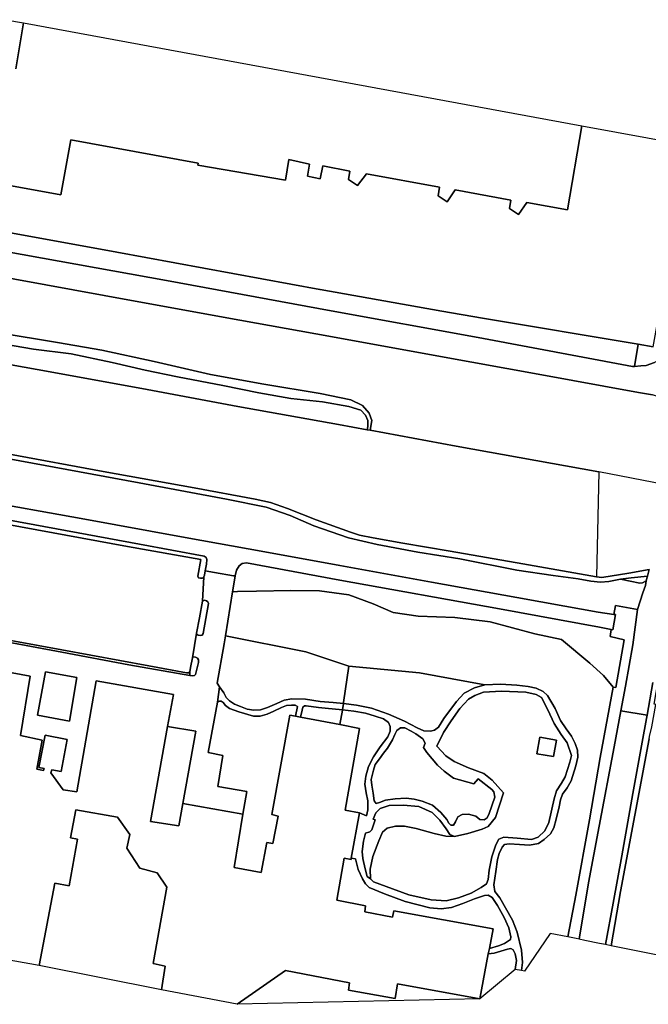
# Model space of a CAD drawing. Extents: x -26035517 to 31750492, y -9237385 to 8160032.
# Tile 137 of 256: x -8674945 to -8500573, y -3565282 to -3292151. Entities that reach past the tile are written whole.
import ezdxf

# ---------------------------------------------------------------- set-up
doc = ezdxf.new("R2010")
doc.units = 0
doc.layers.add('T-25', color=7, linetype='CONTINUOUS')

msp = doc.modelspace()

# ---------------------------------------------------------------- linework, layer by layer
at = {"layer": 'T-25', "color": 9}
for points in [[(-8676005, -3305781, 18320), (-8673850, -3293066, 18043), (-8518973, -3321587, 17890), (-8518973, -3321587, 17890), (-8523010, -3344904, 13870), (-8534290, -3342874, 18090), (-8536539, -3346166, 18613), (-8539106, -3344570, 18620), (-8538682, -3342173, 18027), (-8554115, -3339316, 17993), (-8556345, -3342660, 18630), (-8558874, -3341047, 18727), (-8558522, -3338600, 18037), (-8578757, -3334897, 18020), (-8581250, -3338182, 18613), (-8583731, -3336463, 18570), (-8583337, -3334201, 18033), (-8590885, -3332736, 17970), (-8591624, -3336266, 18760), (-8595145, -3335602, 18760), (-8594543, -3332199, 17920), (-8600256, -3330937, 20957), (-8601212, -3336644, 20933), (-8625495, -3332475, 21130), (-8625471, -3331905, 18313), (-8660804, -3325519, 19140), (-8663533, -3340770, 19313), (-8714409, -3331529, 20693)], [(-8678819, -3292151, 13667), (-8673850, -3293066, 18043), (-8676005, -3305781, 18320)], [(-8714409, -3331529, 20693), (-8663533, -3340770, 19313), (-8660804, -3325519, 19140), (-8625471, -3331905, 18313), (-8625495, -3332475, 21130), (-8601212, -3336644, 20933), (-8600256, -3330937, 20957), (-8594543, -3332199, 17920), (-8595145, -3335602, 18760), (-8591624, -3336266, 18760), (-8590885, -3332736, 17970), (-8583337, -3334201, 18033), (-8583731, -3336463, 18570), (-8581250, -3338182, 18613), (-8578757, -3334897, 18020), (-8558522, -3338600, 18037), (-8558874, -3341047, 18727), (-8556345, -3342660, 18630), (-8554115, -3339316, 17993), (-8538682, -3342173, 18027), (-8539106, -3344570, 18620), (-8536539, -3346166, 18613), (-8534290, -3342874, 18090), (-8523010, -3344904, 13870), (-8518973, -3321587, 17890), (-8491216, -3326699, 13847)], [(-8502689, -3388208, 13803), (-8504362, -3388325, 13803), (-8504957, -3388367, 13803), (-8547741, -3380314, 13890), (-8588501, -3372886, 13887), (-8634213, -3364533, 13833), (-8693817, -3353793, 13843), (-8717871, -3349222, 13620), (-8718881, -3349052, 13618), (-8727567, -3347592, 13600), (-8752212, -3343169, 13657), (-8781676, -3337850, 13737), (-8781794, -3337826, 13737), (-8789601, -3336273, 13707), (-8790986, -3336014, 13707), (-8802811, -3333835, 13650), (-8820178, -3330620, 13683), (-8824147, -3329882, 13680), (-8822963, -3324644, 13920)], [(-8785338, -3357308, 13450), (-8783189, -3344770, 13537), (-8761181, -3348664, 13590), (-8731438, -3354069, 13613), (-8692580, -3361159, 13667), (-8651539, -3368615, 13740), (-8617503, -3374878, 13743), (-8589201, -3379921, 13800), (-8558213, -3385598, 13820), (-8531144, -3390510, 13820), (-8503337, -3395584, 13807)], [(-8499181, -3382871, 14373), (-8503364, -3382171, 14346), (-8546539, -3374942, 14072), (-8557891, -3373041, 14000), (-8591574, -3366974, 13883), (-8591711, -3366949, 13883), (-8648002, -3356631, 13853), (-8707017, -3345869, 13847)], [(-8693817, -3353793, 13843), (-8634213, -3364533, 13833), (-8588501, -3372886, 13887), (-8547741, -3380314, 13890), (-8504957, -3388367, 13803), (-8504362, -3388325, 13803), (-8502689, -3388208, 13803), (-8501178, -3388084, 13843), (-8498855, -3387269, 13830)], [(-8641074, -3394499, 13093), (-8670143, -3389226, 13057), (-8705253, -3382889, 12973), (-8720568, -3380143, 12580), (-8722519, -3379793, 12932), (-8723396, -3379636, 12930), (-8749111, -3374949, 12883), (-8773256, -3370577, 12853), (-8785338, -3357308, 13450)], [(-8499438, -3396210, 13883), (-8503337, -3395584, 13807), (-8531144, -3390510, 13820), (-8558213, -3385598, 13820), (-8589201, -3379921, 13800), (-8617503, -3374878, 13743), (-8651539, -3368615, 13740), (-8692580, -3361159, 13667)], [(-8692580, -3361159, 13667), (-8651539, -3368615, 13740), (-8617503, -3374878, 13743), (-8589201, -3379921, 13800), (-8558213, -3385598, 13820), (-8531144, -3390510, 13820), (-8503337, -3395584, 13807), (-8499438, -3396210, 13883)], [(-8495822, -3361215, 13853), (-8492773, -3361754, 13693), (-8489512, -3362950, 13597), (-8488148, -3363916, 13653), (-8489133, -3369109, 13607), (-8490192, -3375343, 13707), (-8490995, -3379113, 13663), (-8493131, -3383134, 13780), (-8495640, -3385417, 13803), (-8498855, -3387269, 13830), (-8501178, -3388084, 13843), (-8502689, -3388208, 13803)], [(-8514977, -3446659, 13007), (-8535392, -3443049, 13070), (-8555507, -3439549, 13070), (-8568678, -3437393, 13070), (-8576895, -3435884, 13070), (-8580714, -3435144, 13070), (-8583173, -3434281, 13070), (-8592689, -3430850, 13070), (-8600660, -3427714, 13070), (-8605405, -3426127, 13070), (-8609623, -3425126, 13040), (-8626587, -3422008, 13000), (-8651803, -3417455, 13027), (-8677794, -3412687, 13073), (-8696978, -3409096, 12983), (-8706750, -3407257, 12957), (-8721993, -3404613, 12957), (-8750303, -3399519, 12957), (-8771794, -3395346, 12960), (-8803403, -3389667, 12960), (-8842635, -3382573, 12960), (-8872530, -3377123, 12970)], [(-8687830, -3380706, 12583), (-8671086, -3383547, 12603), (-8660702, -3384861, 12603), (-8649264, -3387291, 12603), (-8640135, -3389337, 12603), (-8631135, -3391192, 12603), (-8618567, -3393615, 12603), (-8608578, -3395623, 12603), (-8599723, -3397253, 12597), (-8590938, -3398145, 12597), (-8583652, -3399424, 12597), (-8580330, -3400436, 12597), (-8578979, -3401865, 12597), (-8578377, -3403349, 12597), (-8578354, -3404992, 12597), (-8578598, -3405892, 12573), (-8586519, -3404440, 12923), (-8614395, -3399430, 12880), (-8641074, -3394499, 13093), (-8670143, -3389226, 13057), (-8705253, -3382889, 12973)], [(-8680709, -3379043, 13070), (-8664494, -3381684, 12980), (-8652126, -3383859, 13017), (-8637656, -3386922, 13037), (-8622050, -3390587, 12973), (-8607253, -3393233, 13037), (-8591581, -3395840, 12950), (-8583074, -3397632, 12960), (-8579851, -3399198, 12957), (-8578045, -3401271, 12853), (-8577241, -3403315, 12767), (-8577716, -3406054, 12901), (-8578598, -3405892, 12573), (-8578354, -3404992, 12597), (-8578377, -3403349, 12597), (-8578979, -3401865, 12597), (-8580330, -3400436, 12597), (-8583652, -3399424, 12597), (-8590938, -3398145, 12597), (-8599723, -3397253, 12597), (-8608578, -3395623, 12603), (-8618567, -3393615, 12603), (-8631135, -3391192, 12603), (-8640135, -3389337, 12603), (-8649264, -3387291, 12603), (-8660702, -3384861, 12603), (-8671086, -3383547, 12603), (-8687830, -3380706, 12583)], [(-8680709, -3379043, 13070), (-8664494, -3381684, 12980), (-8652126, -3383859, 13017), (-8637656, -3386922, 13037), (-8622050, -3390587, 12973), (-8607253, -3393233, 13037), (-8591581, -3395840, 12950), (-8583074, -3397632, 12960), (-8579851, -3399198, 12957), (-8578045, -3401271, 12853), (-8577241, -3403315, 12767), (-8577716, -3406054, 12901), (-8578598, -3405892, 12573), (-8578354, -3404992, 12597), (-8578377, -3403349, 12597), (-8578979, -3401865, 12597), (-8580330, -3400436, 12597), (-8583652, -3399424, 12597), (-8590938, -3398145, 12597), (-8599723, -3397253, 12597), (-8608578, -3395623, 12603), (-8618567, -3393615, 12603), (-8631135, -3391192, 12603), (-8640135, -3389337, 12603), (-8649264, -3387291, 12603), (-8660702, -3384861, 12603), (-8671086, -3383547, 12603), (-8687830, -3380706, 12583)], [(-8496153, -3421046, 13323), (-8514339, -3417543, 13213), (-8514339, -3417543, 13213), (-8553879, -3410423, 12843), (-8577716, -3406054, 12901), (-8577241, -3403315, 12767), (-8578045, -3401271, 12853), (-8579851, -3399198, 12957), (-8583074, -3397632, 12960), (-8591581, -3395840, 12950), (-8607253, -3393233, 13037), (-8622050, -3390587, 12973), (-8637656, -3386922, 13037), (-8652126, -3383859, 13017), (-8664494, -3381684, 12980), (-8680709, -3379043, 13070)], [(-8705253, -3382889, 12973), (-8670143, -3389226, 13057), (-8641074, -3394499, 13093), (-8614395, -3399430, 12880), (-8586519, -3404440, 12923), (-8578598, -3405892, 12573), (-8577716, -3406054, 12901), (-8553879, -3410423, 12843), (-8514339, -3417543, 13213), (-8514977, -3446659, 13007), (-8535392, -3443049, 13070), (-8555507, -3439549, 13070), (-8568678, -3437393, 13070), (-8576895, -3435884, 13070), (-8580714, -3435144, 13070), (-8583173, -3434281, 13070), (-8592689, -3430850, 13070), (-8600660, -3427714, 13070), (-8605405, -3426127, 13070), (-8609623, -3425126, 13040), (-8626587, -3422008, 13000), (-8651803, -3417455, 13027), (-8677794, -3412687, 13073)], [(-8504362, -3388325, 13803), (-8503364, -3382171, 14346)], [(-8875157, -3390685, 13797), (-8850237, -3395239, 13850), (-8816115, -3401477, 13910), (-8785350, -3407145, 13807), (-8755063, -3412771, 13840), (-8724578, -3418528, 13857), (-8709685, -3421084, 13843), (-8708180, -3421348, 13877), (-8686948, -3425329, 13873), (-8657895, -3430564, 13920), (-8629088, -3435814, 13930), (-8606935, -3439776, 13843), (-8586110, -3443578, 13870), (-8560684, -3448196, 13917), (-8537031, -3452398, 13880), (-8523757, -3454792, 13947), (-8514515, -3456516, 13923)], [(-8514339, -3417543, 13213), (-8553879, -3410423, 12843), (-8577716, -3406054, 12901), (-8578598, -3405892, 12573), (-8586519, -3404440, 12923), (-8614395, -3399430, 12880), (-8641074, -3394499, 13093)], [(-8495086, -3414761, 13983), (-8494323, -3410735, 13983), (-8493570, -3406195, 13980), (-8493309, -3404359, 13977), (-8493489, -3402283, 13970), (-8494241, -3400094, 13933), (-8495670, -3398105, 13943), (-8497301, -3396964, 13940), (-8499438, -3396210, 13883), (-8503337, -3395584, 13807)], [(-8701467, -3409635, 14207), (-8674905, -3414551, 13520), (-8641798, -3420590, 13520), (-8617580, -3425197, 13667), (-8606595, -3427368, 13583), (-8599928, -3429710, 13587), (-8593310, -3432540, 13620), (-8583711, -3435866, 13617), (-8575760, -3437733, 13700), (-8564458, -3439886, 13700), (-8552834, -3441689, 13630), (-8537026, -3444808, 13590), (-8526921, -3446335, 13583), (-8520042, -3447228, 13780), (-8516492, -3447862, 13773), (-8516492, -3447862, 13773), (-8513818, -3448183, 13797), (-8511551, -3448037, 13817), (-8508310, -3447394, 13817), (-8502938, -3448491, 14100), (-8502220, -3448385, 14110), (-8501178, -3447833, 14110), (-8501370, -3449103, 14040), (-8502059, -3451163, 14080), (-8503547, -3455717, 14080), (-8509661, -3454690, 14080), (-8510167, -3457118, 14077), (-8514515, -3456516, 13923), (-8523757, -3454792, 13947), (-8537031, -3452398, 13880), (-8560684, -3448196, 13917), (-8586110, -3443578, 13870), (-8606935, -3439776, 13843), (-8629088, -3435814, 13930), (-8657895, -3430564, 13920), (-8686948, -3425329, 13873)], [(-8500363, -3444676, 13957), (-8500783, -3446519, 13981), (-8505352, -3446947, 13887), (-8508310, -3447394, 13817), (-8511551, -3448037, 13817), (-8513818, -3448183, 13797), (-8516492, -3447862, 13773), (-8516492, -3447862, 13773), (-8520042, -3447228, 13780), (-8526921, -3446335, 13583), (-8537026, -3444808, 13590), (-8552834, -3441689, 13630), (-8564458, -3439886, 13700), (-8575760, -3437733, 13700), (-8583711, -3435866, 13617), (-8593310, -3432540, 13620), (-8599928, -3429710, 13587), (-8606595, -3427368, 13583), (-8617580, -3425197, 13667), (-8641798, -3420590, 13520), (-8674905, -3414551, 13520), (-8701467, -3409635, 14207)], [(-8500363, -3444676, 13957), (-8500783, -3446519, 13981), (-8505352, -3446947, 13887), (-8508310, -3447394, 13817), (-8511551, -3448037, 13817), (-8513818, -3448183, 13797), (-8516492, -3447862, 13773), (-8516492, -3447862, 13773), (-8520042, -3447228, 13780), (-8526921, -3446335, 13583), (-8537026, -3444808, 13590), (-8552834, -3441689, 13630), (-8564458, -3439886, 13700), (-8575760, -3437733, 13700), (-8583711, -3435866, 13617), (-8593310, -3432540, 13620), (-8599928, -3429710, 13587), (-8606595, -3427368, 13583), (-8617580, -3425197, 13667), (-8641798, -3420590, 13520), (-8674905, -3414551, 13520), (-8701467, -3409635, 14207)], [(-8677794, -3412687, 13073), (-8651803, -3417455, 13027), (-8626587, -3422008, 13000), (-8609623, -3425126, 13040), (-8605405, -3426127, 13070), (-8600660, -3427714, 13070), (-8592689, -3430850, 13070), (-8583173, -3434281, 13070), (-8580714, -3435144, 13070), (-8576895, -3435884, 13070), (-8568678, -3437393, 13070), (-8555507, -3439549, 13070), (-8535392, -3443049, 13070), (-8514977, -3446659, 13007), (-8513444, -3446868, 13033), (-8505976, -3445663, 13167), (-8500351, -3444648, 13310)], [(-8677794, -3412687, 13073), (-8651803, -3417455, 13027), (-8626587, -3422008, 13000), (-8609623, -3425126, 13040), (-8605405, -3426127, 13070), (-8600660, -3427714, 13070), (-8592689, -3430850, 13070), (-8583173, -3434281, 13070), (-8580714, -3435144, 13070), (-8576895, -3435884, 13070), (-8568678, -3437393, 13070), (-8555507, -3439549, 13070), (-8535392, -3443049, 13070), (-8514977, -3446659, 13007), (-8513444, -3446868, 13033), (-8505976, -3445663, 13167), (-8500351, -3444648, 13310)], [(-8496153, -3421046, 13323), (-8514339, -3417543, 13213)], [(-8717351, -3423714, 13813), (-8717890, -3426929, 13785), (-8718317, -3429479, 13763), (-8718220, -3429921, 13763), (-8717745, -3430126, 13763), (-8717130, -3430004, 13763), (-8716821, -3429391, 13763), (-8716023, -3425099, 13870), (-8709672, -3426351, 13983), (-8682822, -3431306, 13943), (-8645019, -3438284, 14000), (-8624669, -3441938, 14000), (-8625541, -3446501, 13983), (-8625349, -3446935, 13957), (-8624794, -3447108, 13947), (-8624238, -3447077, 13947), (-8623838, -3446694, 13947), (-8623708, -3446269, 13947), (-8623483, -3445033, 13970), (-8623144, -3443173, 14000), (-8622998, -3441914, 13997), (-8623200, -3441351, 13997), (-8623783, -3440992, 14000)], [(-8686948, -3425329, 13873), (-8657895, -3430564, 13920), (-8629088, -3435814, 13930), (-8606935, -3439776, 13843), (-8586110, -3443578, 13870), (-8560684, -3448196, 13917), (-8537031, -3452398, 13880), (-8523757, -3454792, 13947), (-8514515, -3456516, 13923), (-8510167, -3457118, 14077), (-8509680, -3457173, 14093), (-8510416, -3461440, 14093), (-8510868, -3461351, 14087), (-8514115, -3460643, 13917), (-8541879, -3455545, 13780), (-8586108, -3447639, 13860), (-8612071, -3442857, 13847), (-8613272, -3443042, 13820), (-8614027, -3443663, 13820), (-8614819, -3444873, 13820), (-8615122, -3446032, 13820), (-8615187, -3446460, 13820), (-8615676, -3446409, 13837), (-8620908, -3445467, 13910), (-8623483, -3445033, 13970), (-8623144, -3443173, 14000), (-8622998, -3441914, 13997), (-8623200, -3441351, 13997), (-8623783, -3440992, 14000), (-8641740, -3437684, 14053), (-8670754, -3432262, 13947), (-8698049, -3427303, 13930)], [(-8698049, -3427303, 13930), (-8670754, -3432262, 13947), (-8641740, -3437684, 14053), (-8623783, -3440992, 14000), (-8623200, -3441351, 13997), (-8622998, -3441914, 13997), (-8623144, -3443173, 14000), (-8623483, -3445033, 13970), (-8623483, -3445033, 13970), (-8623708, -3446269, 13947), (-8623838, -3446694, 13947), (-8624238, -3447077, 13947), (-8624794, -3447108, 13947), (-8625349, -3446935, 13957), (-8625541, -3446501, 13983), (-8624669, -3441938, 14000), (-8645019, -3438284, 14000), (-8682822, -3431306, 13943)], [(-8682822, -3431306, 13943), (-8645019, -3438284, 14000), (-8624669, -3441938, 14000), (-8625541, -3446501, 13983), (-8625349, -3446935, 13957), (-8624794, -3447108, 13947), (-8624238, -3447077, 13947), (-8623838, -3446694, 13947), (-8624198, -3453439, 13993), (-8625038, -3458115, 13977), (-8625876, -3462346, 13970), (-8627033, -3469148, 13980), (-8627524, -3471846, 13977), (-8627752, -3473056, 13990), (-8628087, -3473354, 13990), (-8628691, -3473337, 13990), (-8639143, -3471427, 14020), (-8663259, -3466934, 14000), (-8690642, -3461913, 14010)], [(-8514115, -3460643, 13917), (-8541879, -3455545, 13780), (-8586108, -3447639, 13860), (-8612071, -3442857, 13847), (-8613272, -3443042, 13820), (-8614027, -3443663, 13820), (-8614819, -3444873, 13820), (-8615122, -3446032, 13820), (-8615187, -3446460, 13820), (-8615449, -3448197, 13820), (-8615878, -3450843, 13820), (-8617866, -3463091, 13820), (-8618229, -3465329, 13820), (-8620143, -3476162, 13860), (-8619536, -3477194, 13860), (-8620118, -3481464, 13880), (-8622634, -3495467, 13927), (-8618562, -3496219, 13930), (-8620009, -3504821, 13920), (-8611915, -3506221, 13930), (-8613010, -3512576, 13890)], [(-8692547, -3462177, 14030), (-8663281, -3467628, 14023), (-8644631, -3471096, 14003), (-8627734, -3474113, 13977), (-8627734, -3474113, 13977), (-8627002, -3474136, 13977), (-8626431, -3474046, 13977), (-8626147, -3473819, 13977), (-8625391, -3470481, 13977), (-8625336, -3469770, 13980), (-8625596, -3469258, 13980), (-8626173, -3468993, 13980), (-8626730, -3468907, 13977), (-8627033, -3469148, 13980), (-8625876, -3462346, 13970), (-8625759, -3462679, 13970), (-8625414, -3462911, 13970), (-8624832, -3462990, 13970), (-8624346, -3462857, 13970), (-8624039, -3462433, 13970), (-8622559, -3454139, 13993), (-8622719, -3453627, 13993), (-8623110, -3453316, 13993), (-8623727, -3453181, 13993), (-8624198, -3453439, 13993), (-8623838, -3446694, 13947), (-8623708, -3446269, 13947), (-8623483, -3445033, 13970), (-8620908, -3445467, 13910), (-8615676, -3446409, 13837), (-8615187, -3446460, 13820), (-8615449, -3448197, 13820), (-8615878, -3450843, 13820), (-8617866, -3463091, 13820), (-8618229, -3465329, 13820), (-8620143, -3476162, 13860), (-8619536, -3477194, 13860), (-8620118, -3481464, 13880), (-8622634, -3495467, 13927), (-8618562, -3496219, 13930), (-8620009, -3504821, 13920), (-8611915, -3506221, 13930), (-8613010, -3512576, 13890), (-8629658, -3509554, 13977), (-8626078, -3489534, 13860), (-8633908, -3488235, 13800), (-8632312, -3479360, 21333), (-8653771, -3475568, 20933), (-8659093, -3506358, 20820), (-8662844, -3505748, 20773), (-8666284, -3501089, 16017), (-8666016, -3500215, 15800), (-8663430, -3500721, 16700), (-8661734, -3491869, 16827), (-8667849, -3490648, 16843), (-8669647, -3499546, 16433), (-8668199, -3499869, 16433), (-8668341, -3500421, 15823), (-8670219, -3500072, 20760), (-8668695, -3492007, 21220), (-8674767, -3490716, 20863), (-8672006, -3474269, 20933), (-8689115, -3471100, 20833)], [(-8624198, -3453439, 13993), (-8623838, -3446694, 13947)], [(-8620908, -3445467, 13910), (-8615676, -3446409, 13837)], [(-8500351, -3444648, 13310), (-8505976, -3445663, 13167), (-8513444, -3446868, 13033), (-8514977, -3446659, 13007)], [(-8499286, -3476045, 13970), (-8500904, -3485110, 13921), (-8508160, -3483862, 13910), (-8508160, -3483862, 13910), (-8506884, -3477030, 13980), (-8504883, -3465552, 14057), (-8503547, -3455717, 14080), (-8502059, -3451163, 14080), (-8501370, -3449103, 14040), (-8501178, -3447833, 14110), (-8500851, -3446814, 14087), (-8500783, -3446519, 13981), (-8500363, -3444676, 13957)], [(-8501178, -3447833, 14110), (-8501370, -3449103, 14040), (-8502059, -3451163, 14080), (-8503547, -3455717, 14080), (-8509661, -3454690, 14080), (-8510167, -3457118, 14077), (-8514515, -3456516, 13923)], [(-8615878, -3450843, 13820), (-8614550, -3450804, 13833), (-8609219, -3450650, 13887), (-8599728, -3450514, 13950), (-8591769, -3450617, 13927), (-8583609, -3451728, 13927), (-8576879, -3454170, 13927), (-8571343, -3456563, 13927), (-8564440, -3457646, 13927), (-8554217, -3457992, 13927), (-8544467, -3459179, 13927), (-8532011, -3462519, 14010), (-8524618, -3464069, 14010), (-8516836, -3470652, 14140)], [(-8624198, -3453439, 13993), (-8623727, -3453181, 13993), (-8623110, -3453316, 13993), (-8622719, -3453627, 13993), (-8622559, -3454139, 13993), (-8624039, -3462433, 13970), (-8624346, -3462857, 13970), (-8624832, -3462990, 13970), (-8625414, -3462911, 13970), (-8625759, -3462679, 13970), (-8625876, -3462346, 13970), (-8625038, -3458115, 13977), (-8624198, -3453439, 13993)], [(-8519758, -3547233, 13783), (-8517125, -3531608, 13793), (-8514206, -3515908, 13843), (-8510029, -3493872, 13830), (-8508160, -3483862, 13910), (-8506884, -3477030, 13980), (-8504883, -3465552, 14057), (-8503547, -3455717, 14080)], [(-8510167, -3457118, 14077), (-8509680, -3457173, 14093), (-8510416, -3461440, 14093), (-8510868, -3461351, 14087), (-8514115, -3460643, 13917)], [(-8627752, -3473056, 13990), (-8627524, -3471846, 13977), (-8627033, -3469148, 13980), (-8626730, -3468907, 13977), (-8626173, -3468993, 13980), (-8625596, -3469258, 13980), (-8625336, -3469770, 13980), (-8625391, -3470481, 13977), (-8626147, -3473819, 13977), (-8626431, -3474046, 13977), (-8627002, -3474136, 13977), (-8627734, -3474113, 13977), (-8644631, -3471096, 14003), (-8663281, -3467628, 14023), (-8692547, -3462177, 14030)], [(-8690642, -3461913, 14010), (-8663259, -3466934, 14000), (-8639143, -3471427, 14020), (-8628691, -3473337, 13990), (-8628087, -3473354, 13990), (-8627752, -3473056, 13990)], [(-8627033, -3469148, 13980), (-8625876, -3462346, 13970)], [(-8617866, -3463091, 13820), (-8595545, -3467525, 13820), (-8583599, -3471480, 13820), (-8564077, -3473303, 13590), (-8545900, -3476619, 13730)], [(-8510868, -3461351, 14087), (-8511135, -3463247, 14147), (-8507236, -3464208, 14147), (-8509563, -3477362, 14113), (-8510280, -3477264, 14110), (-8513972, -3496861, 13970), (-8516897, -3514071, 13903), (-8520719, -3535048, 13880), (-8522893, -3546596, 13880)], [(-8510831, -3549045, 13840), (-8508278, -3534007, 13840), (-8500341, -3491643, 13910), (-8500197, -3490970, 13983), (-8499628, -3488298, 13953), (-8498511, -3482084, 13997), (-8498953, -3482048, 13997), (-8496621, -3468513, 14100), (-8495553, -3462518, 14020), (-8494843, -3462686, 13973)], [(-8689115, -3471100, 20833), (-8672006, -3474269, 20933), (-8674767, -3490716, 20863), (-8668695, -3492007, 21220), (-8670219, -3500072, 20760), (-8668341, -3500421, 15823), (-8668199, -3499869, 16433), (-8669647, -3499546, 16433), (-8667849, -3490648, 16843), (-8661734, -3491869, 16827), (-8663430, -3500721, 16700), (-8666016, -3500215, 15800), (-8666284, -3501089, 16017), (-8662844, -3505748, 20773), (-8659093, -3506358, 20820), (-8653771, -3475568, 20933), (-8632312, -3479360, 21333), (-8633908, -3488235, 13800), (-8638636, -3514535, 20923), (-8630779, -3515730, 17417), (-8629658, -3509554, 13977), (-8613010, -3512576, 13890), (-8615408, -3527334, 20757), (-8607929, -3528686, 20853), (-8606363, -3520437, 20910), (-8604689, -3520645, 20897), (-8603249, -3513091, 20830), (-8605010, -3512640, 21020), (-8600047, -3485037, 20980), (-8598415, -3485349, 13733), (-8597020, -3485616, 13733), (-8586149, -3487693, 13993), (-8580729, -3488729, 21170), (-8584687, -3511444, 21167), (-8580715, -3512196, 13893), (-8582971, -3524768, 13417), (-8583026, -3525077, 21043), (-8584964, -3524766, 20953), (-8587004, -3536414, 21213), (-8578996, -3537969, 21093), (-8579209, -3539599, 21027), (-8571523, -3541098, 20910), (-8571170, -3539378, 20903), (-8543616, -3544356, 21003), (-8544668, -3549839, 13577), (-8544951, -3551314, 13577), (-8547333, -3563733, 21080), (-8570153, -3559640, 20883), (-8570825, -3563647, 20853), (-8583741, -3561326, 20857), (-8583413, -3559352, 20883), (-8601204, -3555864, 17610), (-8614615, -3565282, 17433), (-8635627, -3561307, 17510), (-8634587, -3554661, 17607), (-8637952, -3553972, 17607), (-8634134, -3532790, 17947), (-8636855, -3528810, 17983), (-8641600, -3527521, 20907), (-8645263, -3521949, 20907), (-8644392, -3518193, 20937), (-8647860, -3513347, 20913), (-8659372, -3511318, 20810), (-8660822, -3519085, 20840), (-8658895, -3519513, 20803), (-8661238, -3532383, 20803), (-8665181, -3531714, 20753), (-8669504, -3554530, 21047), (-8688880, -3551074, 20887)], [(-8510280, -3477264, 14110), (-8512997, -3474056, 14020), (-8516836, -3470652, 14140)], [(-8627752, -3473056, 13990), (-8627734, -3474113, 13977)], [(-8619536, -3477194, 13860), (-8618315, -3478914, 13690), (-8617647, -3480211, 13767), (-8616712, -3481075, 13783), (-8615378, -3482039, 13710), (-8613677, -3482678, 13707), (-8611883, -3483367, 13703), (-8609963, -3483727, 13703), (-8608109, -3483584, 13703), (-8606197, -3482951, 13720), (-8603610, -3481803, 13743), (-8601618, -3480913, 13743), (-8599486, -3480567, 13743), (-8595654, -3480642, 13743), (-8591555, -3481290, 13743), (-8587987, -3481517, 13743), (-8585143, -3481821, 13743), (-8581501, -3482290, 13743), (-8577362, -3483136, 13743), (-8572608, -3484838, 13793), (-8568192, -3486710, 13760), (-8564697, -3488611, 13790), (-8562857, -3489435, 13790), (-8560997, -3489497, 13733), (-8559878, -3489227, 13703), (-8558802, -3488413, 13700), (-8557273, -3485953, 13700), (-8553743, -3481241, 13737), (-8551634, -3479017, 13730), (-8548814, -3477520, 13710), (-8545900, -3476619, 13730), (-8541543, -3476432, 13700), (-8537078, -3476775, 13680), (-8533902, -3477103, 13583), (-8531683, -3477596, 13587), (-8529727, -3478539, 13587), (-8528495, -3479583, 13650), (-8526449, -3483202, 13687), (-8524948, -3486581, 13667), (-8523392, -3488908, 13647), (-8521850, -3490908, 13670), (-8520860, -3492967, 13670), (-8520201, -3494785, 13670), (-8520081, -3496696, 13663), (-8520653, -3499104, 13663), (-8521948, -3503310, 13660), (-8523071, -3505224, 13617), (-8524329, -3506944, 13617), (-8524896, -3508526, 13617), (-8525267, -3510529, 13617), (-8526102, -3513949, 13737), (-8526802, -3516365, 13750), (-8527685, -3517985, 13717), (-8529444, -3519568, 13717), (-8531074, -3520694, 13717), (-8533539, -3521148, 13703), (-8536274, -3520995, 13693), (-8539140, -3520751, 13637), (-8540428, -3520931, 13617), (-8541132, -3521678, 13617), (-8541965, -3523407, 13670), (-8542420, -3525103, 13670), (-8542913, -3528397, 13707), (-8543466, -3532181, 13710), (-8543145, -3534025, 13710), (-8541763, -3535782, 13710), (-8538230, -3541921, 13697), (-8536923, -3545294, 13697), (-8535769, -3550240, 13623), (-8535496, -3553664, 13623), (-8535709, -3555930, 13623)], [(-8499286, -3476045, 13970), (-8500904, -3485110, 13921), (-8501060, -3485982, 13870), (-8502309, -3492561, 13880), (-8504847, -3506809, 13873), (-8507947, -3524061, 13830), (-8510349, -3537207, 13770), (-8512429, -3548721, 13687)], [(-8500341, -3491643, 13910), (-8508278, -3534007, 13840), (-8510831, -3549045, 13840), (-8512429, -3548721, 13687), (-8510349, -3537207, 13770), (-8507947, -3524061, 13830), (-8504847, -3506809, 13873), (-8502309, -3492561, 13880), (-8501060, -3485982, 13870), (-8500904, -3485110, 13921), (-8499286, -3476045, 13970)], [(-8620118, -3481464, 13880), (-8619563, -3481208, 13863), (-8619019, -3481162, 13863), (-8618468, -3481586, 13863), (-8617863, -3482400, 13863), (-8616776, -3483182, 13857), (-8614123, -3484188, 13797), (-8610070, -3485337, 13830), (-8608202, -3485316, 13800), (-8606314, -3484755, 13750), (-8604428, -3483952, 13737), (-8602331, -3482916, 13733), (-8600965, -3482429, 13700), (-8599583, -3482336, 13700), (-8598516, -3482326, 13700), (-8597867, -3482702, 13700), (-8598415, -3485349, 13733)], [(-8585391, -3483666, 13760), (-8585395, -3483549, 13743), (-8585143, -3481821, 13743), (-8585114, -3481566, 13670)], [(-8597020, -3485616, 13733), (-8596605, -3483683, 13733), (-8596390, -3482900, 13733), (-8595936, -3482524, 13733), (-8595453, -3482441, 13733), (-8592068, -3482931, 13700), (-8590187, -3483146, 13700), (-8585395, -3483549, 13743), (-8582226, -3483972, 13743), (-8579005, -3484556, 13793), (-8576342, -3485328, 13780), (-8574017, -3486134, 13780), (-8572629, -3487124, 13780), (-8572137, -3488231, 13777), (-8572181, -3489480, 13717), (-8572867, -3491046, 13700), (-8574922, -3493842, 13683), (-8576775, -3496591, 13720), (-8578176, -3499345, 13720), (-8578947, -3501958, 13733), (-8579207, -3504220, 13743), (-8578840, -3506646, 13810), (-8578406, -3508809, 13797), (-8578400, -3511323, 13797), (-8578705, -3513001, 13797), (-8580715, -3512196, 13893)], [(-8508160, -3483862, 13910), (-8500904, -3485110, 13921)], [(-8629658, -3509554, 13977), (-8626078, -3489534, 13860), (-8633908, -3488235, 13800)], [(-8562516, -3492856, 13700), (-8563150, -3491623, 13757), (-8565084, -3490267, 13830), (-8566382, -3489477, 13730), (-8568145, -3488547, 13710), (-8569316, -3488601, 13713), (-8570338, -3489343, 13710), (-8570849, -3490434, 13710), (-8571566, -3491937, 13710), (-8572957, -3494226, 13710), (-8574008, -3495652, 13710), (-8575118, -3497203, 13703), (-8576298, -3498786, 13697), (-8576790, -3500291, 13680), (-8577433, -3502900, 13793), (-8577251, -3504456, 13740), (-8576898, -3506689, 13843), (-8576575, -3508792, 13843), (-8576027, -3509537, 13837), (-8575098, -3509288, 13833), (-8573447, -3508663, 13833), (-8570784, -3508329, 13787), (-8567767, -3508142, 13743), (-8565487, -3508387, 13723), (-8563341, -3508903, 13660)], [(-8490495, -3553173, 17240), (-8510831, -3549045, 13840), (-8508278, -3534007, 13840), (-8500341, -3491643, 13910)], [(-8563341, -3508903, 13660), (-8560454, -3510080, 13710), (-8558095, -3512115, 13683), (-8556465, -3514047, 13683), (-8555898, -3515075, 13683), (-8555330, -3515624, 13633), (-8554574, -3515562, 13620), (-8554087, -3514687, 13620), (-8553371, -3513284, 13620), (-8552236, -3512621, 13620), (-8550433, -3512580, 13620), (-8548417, -3513123, 13620), (-8547311, -3513991, 13620), (-8546108, -3514091, 13620), (-8545252, -3513597, 13620), (-8544698, -3512387, 13620), (-8543138, -3507809, 13620), (-8543455, -3506317, 13620), (-8543943, -3505712, 13620), (-8547761, -3502747, 13630)], [(-8554297, -3518759, 13710), (-8555584, -3518158, 13640), (-8556687, -3516631, 13780), (-8558386, -3514156, 13703), (-8560522, -3512073, 13683), (-8564193, -3510456, 13673), (-8568567, -3510008, 13700), (-8572440, -3510147, 13743), (-8574921, -3510934, 13790), (-8576161, -3512153, 13790), (-8576861, -3513959, 13790), (-8576381, -3514151, 13790), (-8577251, -3516844, 13790), (-8577783, -3517408, 13790), (-8579040, -3517821, 13790), (-8579541, -3519985, 13790), (-8579917, -3522866, 13790), (-8579791, -3524855, 13790), (-8579148, -3527710, 13777), (-8578544, -3529800, 13777), (-8577633, -3530481, 13623)], [(-8544668, -3549839, 13577), (-8542121, -3549072, 13577), (-8540468, -3548457, 13823), (-8538845, -3547303, 13883), (-8538747, -3546586, 13753), (-8539271, -3544058, 13753), (-8540553, -3541202, 13753), (-8542443, -3537827, 13647), (-8543860, -3535682, 13613), (-8544981, -3534997, 13617), (-8546026, -3535064, 13617), (-8548746, -3536068, 13617), (-8552055, -3537295, 13617), (-8555149, -3538389, 13637), (-8558006, -3538823, 13637), (-8561173, -3538493, 13637), (-8567975, -3536737, 13653), (-8573737, -3534633, 13797), (-8577958, -3532917, 13763), (-8579029, -3531872, 13720), (-8579853, -3530500, 13697), (-8581024, -3527870, 13760), (-8581832, -3524902, 13760), (-8582971, -3524768, 13417)], [(-8537511, -3555596, 13623), (-8537100, -3553156, 13613), (-8537531, -3551310, 13613), (-8538054, -3550203, 13613), (-8538698, -3549776, 13617), (-8539621, -3549969, 13647), (-8543312, -3551130, 13660), (-8544951, -3551314, 13577)]]:
    msp.add_polyline3d(points, dxfattribs=at)
for points in [[(-8504362, -3388325, 13803), (-8504957, -3388367, 13803), (-8547741, -3380314, 13890), (-8588501, -3372886, 13887), (-8634213, -3364533, 13833), (-8693817, -3353793, 13843), (-8717871, -3349222, 13620), (-8718881, -3349052, 13618), (-8717859, -3344057, 13718), (-8707017, -3345869, 13847), (-8648002, -3356631, 13853), (-8591711, -3366949, 13883), (-8591574, -3366974, 13883), (-8557891, -3373041, 14000), (-8546539, -3374942, 14072), (-8503364, -3382171, 14346), (-8504362, -3388325, 13803)], [(-8499181, -3382871, 14373), (-8497862, -3375197, 14382), (-8497097, -3370749, 14387), (-8495822, -3361215, 13853), (-8492773, -3361754, 13693), (-8489512, -3362950, 13597), (-8488148, -3363916, 13653), (-8489133, -3369109, 13607), (-8490192, -3375343, 13707), (-8490995, -3379113, 13663), (-8493131, -3383134, 13780), (-8495640, -3385417, 13803), (-8498855, -3387269, 13830), (-8501178, -3388084, 13843), (-8502689, -3388208, 13803), (-8504362, -3388325, 13803), (-8503364, -3382171, 14346), (-8499181, -3382871, 14373)], [(-8615187, -3446460, 13820), (-8615122, -3446032, 13820), (-8614819, -3444873, 13820), (-8614027, -3443663, 13820), (-8613272, -3443042, 13820), (-8612071, -3442857, 13847), (-8586108, -3447639, 13860), (-8541879, -3455545, 13780), (-8514115, -3460643, 13917), (-8510868, -3461351, 14087), (-8511135, -3463247, 14147), (-8507236, -3464208, 14147), (-8509563, -3477362, 14113), (-8510280, -3477264, 14110), (-8512997, -3474056, 14020), (-8516836, -3470652, 14140), (-8524618, -3464069, 14010), (-8532011, -3462519, 14010), (-8544467, -3459179, 13927), (-8554217, -3457992, 13927), (-8564440, -3457646, 13927), (-8571343, -3456563, 13927), (-8576879, -3454170, 13927), (-8583609, -3451728, 13927), (-8591769, -3450617, 13927), (-8599728, -3450514, 13950), (-8609219, -3450650, 13887), (-8614550, -3450804, 13833), (-8615878, -3450843, 13820), (-8615449, -3448197, 13820), (-8615187, -3446460, 13820)], [(-8508310, -3447394, 13817), (-8505352, -3446947, 13887), (-8500783, -3446519, 13981), (-8500851, -3446814, 14087), (-8501178, -3447833, 14110), (-8502220, -3448385, 14110), (-8502938, -3448491, 14100), (-8508310, -3447394, 13817)], [(-8527766, -3545607, 13753), (-8534906, -3556078, 13837), (-8535709, -3555930, 13623), (-8535496, -3553664, 13623), (-8535769, -3550240, 13623), (-8536923, -3545294, 13697), (-8538230, -3541921, 13697), (-8541763, -3535782, 13710), (-8543145, -3534025, 13710), (-8543466, -3532181, 13710), (-8542913, -3528397, 13707), (-8542420, -3525103, 13670), (-8541965, -3523407, 13670), (-8541132, -3521678, 13617), (-8540428, -3520931, 13617), (-8539140, -3520751, 13637), (-8536274, -3520995, 13693), (-8533539, -3521148, 13703), (-8531074, -3520694, 13717), (-8529444, -3519568, 13717), (-8527685, -3517985, 13717), (-8526802, -3516365, 13750), (-8526102, -3513949, 13737), (-8525267, -3510529, 13617), (-8524896, -3508526, 13617), (-8524329, -3506944, 13617), (-8523071, -3505224, 13617), (-8521948, -3503310, 13660), (-8520653, -3499104, 13663), (-8520081, -3496696, 13663), (-8520201, -3494785, 13670), (-8520860, -3492967, 13670), (-8521850, -3490908, 13670), (-8523392, -3488908, 13647), (-8524948, -3486581, 13667), (-8526449, -3483202, 13687), (-8528495, -3479583, 13650), (-8529727, -3478539, 13587), (-8531683, -3477596, 13587), (-8533902, -3477103, 13583), (-8537078, -3476775, 13680), (-8541543, -3476432, 13700), (-8545900, -3476619, 13730), (-8564077, -3473303, 13590), (-8583599, -3471480, 13820), (-8595545, -3467525, 13820), (-8617866, -3463091, 13820), (-8615878, -3450843, 13820), (-8614550, -3450804, 13833), (-8609219, -3450650, 13887), (-8599728, -3450514, 13950), (-8591769, -3450617, 13927), (-8583609, -3451728, 13927), (-8576879, -3454170, 13927), (-8571343, -3456563, 13927), (-8564440, -3457646, 13927), (-8554217, -3457992, 13927), (-8544467, -3459179, 13927), (-8532011, -3462519, 14010), (-8524618, -3464069, 14010), (-8516836, -3470652, 14140), (-8512997, -3474056, 14020), (-8510280, -3477264, 14110), (-8513972, -3496861, 13970), (-8516897, -3514071, 13903), (-8520719, -3535048, 13880), (-8522893, -3546596, 13880), (-8527766, -3545607, 13753)], [(-8625876, -3462346, 13970), (-8625038, -3458115, 13977), (-8624198, -3453439, 13993), (-8623727, -3453181, 13993), (-8623110, -3453316, 13993), (-8622719, -3453627, 13993), (-8622559, -3454139, 13993), (-8624039, -3462433, 13970), (-8624346, -3462857, 13970), (-8624832, -3462990, 13970), (-8625414, -3462911, 13970), (-8625759, -3462679, 13970), (-8625876, -3462346, 13970)], [(-8522893, -3546596, 13880), (-8520719, -3535048, 13880), (-8516897, -3514071, 13903), (-8513972, -3496861, 13970), (-8510280, -3477264, 14110), (-8509563, -3477362, 14113), (-8507236, -3464208, 14147), (-8511135, -3463247, 14147), (-8510868, -3461351, 14087), (-8510416, -3461440, 14093), (-8509680, -3457173, 14093), (-8510167, -3457118, 14077), (-8509661, -3454690, 14080), (-8503547, -3455717, 14080), (-8504883, -3465552, 14057), (-8506884, -3477030, 13980), (-8508160, -3483862, 13910), (-8510029, -3493872, 13830), (-8514206, -3515908, 13843), (-8517125, -3531608, 13793), (-8519758, -3547233, 13783), (-8520614, -3547059, 13840), (-8522893, -3546596, 13880)], [(-8714697, -3458152, 13930), (-8714566, -3457485, 13890), (-8707405, -3458832, 13967), (-8690642, -3461913, 14010), (-8663259, -3466934, 14000), (-8639143, -3471427, 14020), (-8628691, -3473337, 13990), (-8628087, -3473354, 13990), (-8627752, -3473056, 13990), (-8627734, -3474113, 13977), (-8644631, -3471096, 14003), (-8663281, -3467628, 14023), (-8692547, -3462177, 14030), (-8714697, -3458152, 13930)], [(-8619536, -3477194, 13860), (-8620143, -3476162, 13860), (-8618229, -3465329, 13820), (-8617866, -3463091, 13820), (-8595545, -3467525, 13820), (-8583599, -3471480, 13820), (-8585114, -3481566, 13670), (-8585143, -3481821, 13743), (-8587987, -3481517, 13743), (-8591555, -3481290, 13743), (-8595654, -3480642, 13743), (-8599486, -3480567, 13743), (-8601618, -3480913, 13743), (-8603610, -3481803, 13743), (-8606197, -3482951, 13720), (-8608109, -3483584, 13703), (-8609963, -3483727, 13703), (-8611883, -3483367, 13703), (-8613677, -3482678, 13707), (-8615378, -3482039, 13710), (-8616712, -3481075, 13783), (-8617647, -3480211, 13767), (-8618315, -3478914, 13690), (-8619536, -3477194, 13860)], [(-8627752, -3473056, 13990), (-8627524, -3471846, 13977), (-8627033, -3469148, 13980), (-8626730, -3468907, 13977), (-8626173, -3468993, 13980), (-8625596, -3469258, 13980), (-8625336, -3469770, 13980), (-8625391, -3470481, 13977), (-8626147, -3473819, 13977), (-8626431, -3474046, 13977), (-8627002, -3474136, 13977), (-8627734, -3474113, 13977), (-8627752, -3473056, 13990)], [(-8583599, -3471480, 13820), (-8564077, -3473303, 13590), (-8545900, -3476619, 13730), (-8548814, -3477520, 13710), (-8551634, -3479017, 13730), (-8553743, -3481241, 13737), (-8557273, -3485953, 13700), (-8558802, -3488413, 13700), (-8559878, -3489227, 13703), (-8560997, -3489497, 13733), (-8562857, -3489435, 13790), (-8564697, -3488611, 13790), (-8568192, -3486710, 13760), (-8572608, -3484838, 13793), (-8577362, -3483136, 13743), (-8581501, -3482290, 13743), (-8585143, -3481821, 13743), (-8585114, -3481566, 13670), (-8583599, -3471480, 13820)], [(-8667827, -3473086, 15930), (-8670021, -3485067, 15843), (-8661169, -3486697, 15943), (-8659058, -3474667, 15943), (-8667827, -3473086, 15930)], [(-8667827, -3473086, 15930), (-8659058, -3474667, 15943), (-8661169, -3486697, 15943), (-8670021, -3485067, 15843), (-8667827, -3473086, 15930)], [(-8580715, -3512196, 13893), (-8578705, -3513001, 13797), (-8578400, -3511323, 13797), (-8578406, -3508809, 13797), (-8578840, -3506646, 13810), (-8579207, -3504220, 13743), (-8578947, -3501958, 13733), (-8578176, -3499345, 13720), (-8576775, -3496591, 13720), (-8574922, -3493842, 13683), (-8572867, -3491046, 13700), (-8572181, -3489480, 13717), (-8572137, -3488231, 13777), (-8572629, -3487124, 13780), (-8574017, -3486134, 13780), (-8576342, -3485328, 13780), (-8579005, -3484556, 13793), (-8582226, -3483972, 13743), (-8585395, -3483549, 13743), (-8585143, -3481821, 13743), (-8581501, -3482290, 13743), (-8577362, -3483136, 13743), (-8572608, -3484838, 13793), (-8568192, -3486710, 13760), (-8564697, -3488611, 13790), (-8562857, -3489435, 13790), (-8560997, -3489497, 13733), (-8559878, -3489227, 13703), (-8558802, -3488413, 13700), (-8557273, -3485953, 13700), (-8553743, -3481241, 13737), (-8551634, -3479017, 13730), (-8548814, -3477520, 13710), (-8545900, -3476619, 13730), (-8541543, -3476432, 13700), (-8537078, -3476775, 13680), (-8533902, -3477103, 13583), (-8531683, -3477596, 13587), (-8529727, -3478539, 13587), (-8528495, -3479583, 13650), (-8526449, -3483202, 13687), (-8524948, -3486581, 13667), (-8523392, -3488908, 13647), (-8521850, -3490908, 13670), (-8520860, -3492967, 13670), (-8520201, -3494785, 13670), (-8520081, -3496696, 13663), (-8520653, -3499104, 13663), (-8521948, -3503310, 13660), (-8523071, -3505224, 13617), (-8524329, -3506944, 13617), (-8524896, -3508526, 13617), (-8525267, -3510529, 13617), (-8526102, -3513949, 13737), (-8526802, -3516365, 13750), (-8527685, -3517985, 13717), (-8529444, -3519568, 13717), (-8531074, -3520694, 13717), (-8533539, -3521148, 13703), (-8536274, -3520995, 13693), (-8539140, -3520751, 13637), (-8540428, -3520931, 13617), (-8541132, -3521678, 13617), (-8541965, -3523407, 13670), (-8542420, -3525103, 13670), (-8542913, -3528397, 13707), (-8543466, -3532181, 13710), (-8543145, -3534025, 13710), (-8541763, -3535782, 13710), (-8538230, -3541921, 13697), (-8536923, -3545294, 13697), (-8535769, -3550240, 13623), (-8535496, -3553664, 13623), (-8535709, -3555930, 13623), (-8537511, -3555596, 13623), (-8537100, -3553156, 13613), (-8537531, -3551310, 13613), (-8538054, -3550203, 13613), (-8538698, -3549776, 13617), (-8539621, -3549969, 13647), (-8543312, -3551130, 13660), (-8544951, -3551314, 13577), (-8544668, -3549839, 13577), (-8542121, -3549072, 13577), (-8540468, -3548457, 13823), (-8538845, -3547303, 13883), (-8538747, -3546586, 13753), (-8539271, -3544058, 13753), (-8540553, -3541202, 13753), (-8542443, -3537827, 13647), (-8543860, -3535682, 13613), (-8544981, -3534997, 13617), (-8546026, -3535064, 13617), (-8548746, -3536068, 13617), (-8552055, -3537295, 13617), (-8555149, -3538389, 13637), (-8558006, -3538823, 13637), (-8561173, -3538493, 13637), (-8567975, -3536737, 13653), (-8573737, -3534633, 13797), (-8577958, -3532917, 13763), (-8579029, -3531872, 13720), (-8579853, -3530500, 13697), (-8581024, -3527870, 13760), (-8581832, -3524902, 13760), (-8582971, -3524768, 13417), (-8580715, -3512196, 13893)], [(-8619536, -3477194, 13860), (-8618315, -3478914, 13690), (-8617647, -3480211, 13767), (-8616712, -3481075, 13783), (-8615378, -3482039, 13710), (-8613677, -3482678, 13707), (-8611883, -3483367, 13703), (-8609963, -3483727, 13703), (-8608109, -3483584, 13703), (-8606197, -3482951, 13720), (-8603610, -3481803, 13743), (-8601618, -3480913, 13743), (-8599486, -3480567, 13743), (-8595654, -3480642, 13743), (-8591555, -3481290, 13743), (-8587987, -3481517, 13743), (-8585143, -3481821, 13743), (-8585395, -3483549, 13743), (-8590187, -3483146, 13700), (-8592068, -3482931, 13700), (-8595453, -3482441, 13733), (-8595936, -3482524, 13733), (-8596390, -3482900, 13733), (-8596605, -3483683, 13733), (-8597020, -3485616, 13733), (-8598415, -3485349, 13733), (-8597867, -3482702, 13700), (-8598516, -3482326, 13700), (-8599583, -3482336, 13700), (-8600965, -3482429, 13700), (-8602331, -3482916, 13733), (-8604428, -3483952, 13737), (-8606314, -3484755, 13750), (-8608202, -3485316, 13800), (-8610070, -3485337, 13830), (-8614123, -3484188, 13797), (-8616776, -3483182, 13857), (-8617863, -3482400, 13863), (-8618468, -3481586, 13863), (-8619019, -3481162, 13863), (-8619563, -3481208, 13863), (-8620118, -3481464, 13880), (-8619536, -3477194, 13860)], [(-8577633, -3530481, 13623), (-8576772, -3531314, 13623), (-8573251, -3532588, 13623), (-8566970, -3534891, 13673), (-8560788, -3536290, 13683), (-8556631, -3536562, 13653), (-8553201, -3535723, 13723), (-8549734, -3534458, 13710), (-8546923, -3532880, 13650), (-8545469, -3531907, 13650), (-8545036, -3530660, 13650), (-8544676, -3528103, 13650), (-8543976, -3524415, 13640), (-8542855, -3521053, 13613), (-8541991, -3519481, 13667), (-8540638, -3518883, 13673), (-8536978, -3519196, 13680), (-8532982, -3519535, 13680), (-8531143, -3518939, 13680), (-8529259, -3517151, 13743), (-8528148, -3514820, 13767), (-8526670, -3508251, 13683), (-8526066, -3506094, 13670), (-8524673, -3503895, 13667), (-8523606, -3502166, 13667), (-8522299, -3498075, 13667), (-8521921, -3496241, 13687), (-8523111, -3492768, 13827), (-8524716, -3490397, 13723), (-8526653, -3487422, 13723), (-8528443, -3483609, 13723), (-8530226, -3480211, 13723), (-8531700, -3479333, 13723), (-8534556, -3478716, 13723), (-8541321, -3478397, 13723), (-8546329, -3478667, 13743), (-8548684, -3479600, 13743), (-8550473, -3480604, 13743), (-8552890, -3483233, 13743), (-8555281, -3486608, 13720), (-8557344, -3489913, 13750), (-8559263, -3493660, 13757), (-8556752, -3496320, 13693), (-8554460, -3497923, 13660), (-8550427, -3499666, 13660), (-8546210, -3501214, 13680), (-8543922, -3503088, 13703), (-8540732, -3506633, 13707), (-8543003, -3513484, 13707), (-8545010, -3515973, 13660), (-8546618, -3516744, 13683), (-8550651, -3517874, 13650), (-8554297, -3518759, 13710), (-8555584, -3518158, 13640), (-8556687, -3516631, 13780), (-8558386, -3514156, 13703), (-8560522, -3512073, 13683), (-8564193, -3510456, 13673), (-8568567, -3510008, 13700), (-8572440, -3510147, 13743), (-8574921, -3510934, 13790), (-8576161, -3512153, 13790), (-8576861, -3513959, 13790), (-8576381, -3514151, 13790), (-8577251, -3516844, 13790), (-8577783, -3517408, 13790), (-8579040, -3517821, 13790), (-8579541, -3519985, 13790), (-8579917, -3522866, 13790), (-8579791, -3524855, 13790), (-8579148, -3527710, 13777), (-8578544, -3529800, 13777), (-8577633, -3530481, 13623)], [(-8577633, -3530481, 13623), (-8577712, -3527749, 13617), (-8576960, -3524257, 13653), (-8575317, -3519919, 13707), (-8574281, -3517564, 13743), (-8572984, -3516457, 13750), (-8570695, -3515845, 13750), (-8568217, -3515822, 13743), (-8565001, -3516522, 13743), (-8559992, -3517888, 13700), (-8556744, -3518675, 13680), (-8554297, -3518759, 13710), (-8550651, -3517874, 13650), (-8546618, -3516744, 13683), (-8545010, -3515973, 13660), (-8543003, -3513484, 13707), (-8540732, -3506633, 13707), (-8543922, -3503088, 13703), (-8546210, -3501214, 13680), (-8550427, -3499666, 13660), (-8554460, -3497923, 13660), (-8556752, -3496320, 13693), (-8559263, -3493660, 13757), (-8557344, -3489913, 13750), (-8555281, -3486608, 13720), (-8552890, -3483233, 13743), (-8550473, -3480604, 13743), (-8548684, -3479600, 13743), (-8546329, -3478667, 13743), (-8541321, -3478397, 13723), (-8534556, -3478716, 13723), (-8531700, -3479333, 13723), (-8530226, -3480211, 13723), (-8528443, -3483609, 13723), (-8526653, -3487422, 13723), (-8524716, -3490397, 13723), (-8523111, -3492768, 13827), (-8521921, -3496241, 13687), (-8522299, -3498075, 13667), (-8523606, -3502166, 13667), (-8524673, -3503895, 13667), (-8526066, -3506094, 13670), (-8526670, -3508251, 13683), (-8528148, -3514820, 13767), (-8529259, -3517151, 13743), (-8531143, -3518939, 13680), (-8532982, -3519535, 13680), (-8536978, -3519196, 13680), (-8540638, -3518883, 13673), (-8541991, -3519481, 13667), (-8542855, -3521053, 13613), (-8543976, -3524415, 13640), (-8544676, -3528103, 13650), (-8545036, -3530660, 13650), (-8545469, -3531907, 13650), (-8546923, -3532880, 13650), (-8549734, -3534458, 13710), (-8553201, -3535723, 13723), (-8556631, -3536562, 13653), (-8560788, -3536290, 13683), (-8566970, -3534891, 13673), (-8573251, -3532588, 13623), (-8576772, -3531314, 13623), (-8577633, -3530481, 13623)], [(-8613010, -3512576, 13890), (-8611915, -3506221, 13930), (-8620009, -3504821, 13920), (-8618562, -3496219, 13930), (-8622634, -3495467, 13927), (-8620118, -3481464, 13880), (-8619563, -3481208, 13863), (-8619019, -3481162, 13863), (-8618468, -3481586, 13863), (-8617863, -3482400, 13863), (-8616776, -3483182, 13857), (-8614123, -3484188, 13797), (-8610070, -3485337, 13830), (-8608202, -3485316, 13800), (-8606314, -3484755, 13750), (-8604428, -3483952, 13737), (-8602331, -3482916, 13733), (-8600965, -3482429, 13700), (-8599583, -3482336, 13700), (-8598516, -3482326, 13700), (-8597867, -3482702, 13700), (-8598415, -3485349, 13733), (-8600047, -3485037, 20980), (-8605010, -3512640, 21020), (-8603249, -3513091, 20830), (-8604689, -3520645, 20897), (-8606363, -3520437, 20910), (-8607929, -3528686, 20853), (-8615408, -3527334, 20757), (-8613010, -3512576, 13890)], [(-8585395, -3483549, 13743), (-8585391, -3483666, 13760), (-8586149, -3487693, 13993), (-8597020, -3485616, 13733), (-8596605, -3483683, 13733), (-8596390, -3482900, 13733), (-8595936, -3482524, 13733), (-8595453, -3482441, 13733), (-8592068, -3482931, 13700), (-8590187, -3483146, 13700), (-8585395, -3483549, 13743)], [(-8580715, -3512196, 13893), (-8584687, -3511444, 21167), (-8580729, -3488729, 21170), (-8586149, -3487693, 13993), (-8585391, -3483666, 13760), (-8585395, -3483549, 13743), (-8582226, -3483972, 13743), (-8579005, -3484556, 13793), (-8576342, -3485328, 13780), (-8574017, -3486134, 13780), (-8572629, -3487124, 13780), (-8572137, -3488231, 13777), (-8572181, -3489480, 13717), (-8572867, -3491046, 13700), (-8574922, -3493842, 13683), (-8576775, -3496591, 13720), (-8578176, -3499345, 13720), (-8578947, -3501958, 13733), (-8579207, -3504220, 13743), (-8578840, -3506646, 13810), (-8578406, -3508809, 13797), (-8578400, -3511323, 13797), (-8578705, -3513001, 13797), (-8580715, -3512196, 13893)], [(-8508160, -3483862, 13910), (-8500904, -3485110, 13921), (-8501060, -3485982, 13870), (-8502309, -3492561, 13880), (-8504847, -3506809, 13873), (-8507947, -3524061, 13830), (-8510349, -3537207, 13770), (-8512429, -3548721, 13687), (-8514154, -3548370, 13657), (-8518181, -3547553, 13783), (-8519758, -3547233, 13783), (-8517125, -3531608, 13793), (-8514206, -3515908, 13843), (-8510029, -3493872, 13830), (-8508160, -3483862, 13910)], [(-8629658, -3509554, 13977), (-8630779, -3515730, 17417), (-8638636, -3514535, 20923), (-8633908, -3488235, 13800), (-8626078, -3489534, 13860), (-8629658, -3509554, 13977)], [(-8567767, -3508142, 13743), (-8570784, -3508329, 13787), (-8573447, -3508663, 13833), (-8575098, -3509288, 13833), (-8576027, -3509537, 13837), (-8576575, -3508792, 13843), (-8576898, -3506689, 13843), (-8577251, -3504456, 13740), (-8577433, -3502900, 13793), (-8576790, -3500291, 13680), (-8576298, -3498786, 13697), (-8575118, -3497203, 13703), (-8574008, -3495652, 13710), (-8572957, -3494226, 13710), (-8571566, -3491937, 13710), (-8570849, -3490434, 13710), (-8570338, -3489343, 13710), (-8569316, -3488601, 13713), (-8568145, -3488547, 13710), (-8566382, -3489477, 13730), (-8565084, -3490267, 13830), (-8563150, -3491623, 13757), (-8562516, -3492856, 13700), (-8562973, -3494009, 13700), (-8562049, -3495418, 13700), (-8559045, -3498945, 13747), (-8557233, -3500654, 13747), (-8554567, -3502505, 13713), (-8548969, -3504077, 13520), (-8547761, -3502747, 13630), (-8543943, -3505712, 13620), (-8543455, -3506317, 13620), (-8543138, -3507809, 13620), (-8544698, -3512387, 13620), (-8545252, -3513597, 13620), (-8546108, -3514091, 13620), (-8547311, -3513991, 13620), (-8548417, -3513123, 13620), (-8550433, -3512580, 13620), (-8552236, -3512621, 13620), (-8553371, -3513284, 13620), (-8554087, -3514687, 13620), (-8554574, -3515562, 13620), (-8555330, -3515624, 13633), (-8555898, -3515075, 13683), (-8556465, -3514047, 13683), (-8558095, -3512115, 13683), (-8560454, -3510080, 13710), (-8563341, -3508903, 13660), (-8565487, -3508387, 13723), (-8567767, -3508142, 13743)], [(-8567767, -3508142, 13743), (-8565487, -3508387, 13723), (-8563341, -3508903, 13660), (-8560454, -3510080, 13710), (-8558095, -3512115, 13683), (-8556465, -3514047, 13683), (-8555898, -3515075, 13683), (-8555330, -3515624, 13633), (-8554574, -3515562, 13620), (-8554087, -3514687, 13620), (-8553371, -3513284, 13620), (-8552236, -3512621, 13620), (-8550433, -3512580, 13620), (-8548417, -3513123, 13620), (-8547311, -3513991, 13620), (-8546108, -3514091, 13620), (-8545252, -3513597, 13620), (-8544698, -3512387, 13620), (-8543138, -3507809, 13620), (-8543455, -3506317, 13620), (-8543943, -3505712, 13620), (-8547761, -3502747, 13630), (-8548969, -3504077, 13520), (-8554567, -3502505, 13713), (-8557233, -3500654, 13747), (-8559045, -3498945, 13747), (-8562049, -3495418, 13700), (-8562973, -3494009, 13700), (-8562516, -3492856, 13700), (-8563150, -3491623, 13757), (-8565084, -3490267, 13830), (-8566382, -3489477, 13730), (-8568145, -3488547, 13710), (-8569316, -3488601, 13713), (-8570338, -3489343, 13710), (-8570849, -3490434, 13710), (-8571566, -3491937, 13710), (-8572957, -3494226, 13710), (-8574008, -3495652, 13710), (-8575118, -3497203, 13703), (-8576298, -3498786, 13697), (-8576790, -3500291, 13680), (-8577433, -3502900, 13793), (-8577251, -3504456, 13740), (-8576898, -3506689, 13843), (-8576575, -3508792, 13843), (-8576027, -3509537, 13837), (-8575098, -3509288, 13833), (-8573447, -3508663, 13833), (-8570784, -3508329, 13787), (-8567767, -3508142, 13743)], [(-8530701, -3491212, 15680), (-8526061, -3492011, 15680), (-8526876, -3496576, 15680), (-8531538, -3495767, 15680), (-8530701, -3491212, 15680)], [(-8530701, -3491212, 15680), (-8531538, -3495767, 15680), (-8526876, -3496576, 15680), (-8526061, -3492011, 15680), (-8530701, -3491212, 15680)], [(-8669504, -3554530, 21047), (-8665181, -3531714, 20753), (-8661238, -3532383, 20803), (-8658895, -3519513, 20803), (-8660822, -3519085, 20840), (-8659372, -3511318, 20810), (-8647860, -3513347, 20913), (-8644392, -3518193, 20937), (-8645263, -3521949, 20907), (-8641600, -3527521, 20907), (-8636855, -3528810, 17983), (-8634134, -3532790, 17947), (-8637952, -3553972, 17607), (-8634587, -3554661, 17607), (-8635627, -3561307, 17510), (-8669504, -3554530, 21047)], [(-8554297, -3518759, 13710), (-8556744, -3518675, 13680), (-8559992, -3517888, 13700), (-8565001, -3516522, 13743), (-8568217, -3515822, 13743), (-8570695, -3515845, 13750), (-8572984, -3516457, 13750), (-8574281, -3517564, 13743), (-8575317, -3519919, 13707), (-8576960, -3524257, 13653), (-8577712, -3527749, 13617), (-8577633, -3530481, 13623), (-8578544, -3529800, 13777), (-8579148, -3527710, 13777), (-8579791, -3524855, 13790), (-8579917, -3522866, 13790), (-8579541, -3519985, 13790), (-8579040, -3517821, 13790), (-8577783, -3517408, 13790), (-8577251, -3516844, 13790), (-8576381, -3514151, 13790), (-8576861, -3513959, 13790), (-8576161, -3512153, 13790), (-8574921, -3510934, 13790), (-8572440, -3510147, 13743), (-8568567, -3510008, 13700), (-8564193, -3510456, 13673), (-8560522, -3512073, 13683), (-8558386, -3514156, 13703), (-8556687, -3516631, 13780), (-8555584, -3518158, 13640), (-8554297, -3518759, 13710)], [(-8544668, -3549839, 13577), (-8543616, -3544356, 21003), (-8571170, -3539378, 20903), (-8571523, -3541098, 20910), (-8579209, -3539599, 21027), (-8578996, -3537969, 21093), (-8587004, -3536414, 21213), (-8584964, -3524766, 20953), (-8583026, -3525077, 21043), (-8582971, -3524768, 13417), (-8581832, -3524902, 13760), (-8581024, -3527870, 13760), (-8579853, -3530500, 13697), (-8579029, -3531872, 13720), (-8577958, -3532917, 13763), (-8573737, -3534633, 13797), (-8567975, -3536737, 13653), (-8561173, -3538493, 13637), (-8558006, -3538823, 13637), (-8555149, -3538389, 13637), (-8552055, -3537295, 13617), (-8548746, -3536068, 13617), (-8546026, -3535064, 13617), (-8544981, -3534997, 13617), (-8543860, -3535682, 13613), (-8542443, -3537827, 13647), (-8540553, -3541202, 13753), (-8539271, -3544058, 13753), (-8538747, -3546586, 13753), (-8538845, -3547303, 13883), (-8540468, -3548457, 13823), (-8542121, -3549072, 13577), (-8544668, -3549839, 13577)], [(-8544951, -3551314, 13577), (-8543312, -3551130, 13660), (-8539621, -3549969, 13647), (-8538698, -3549776, 13617), (-8538054, -3550203, 13613), (-8537531, -3551310, 13613), (-8537100, -3553156, 13613), (-8537511, -3555596, 13623), (-8547333, -3563733, 21080), (-8544951, -3551314, 13577)], [(-8614615, -3565282, 17433), (-8601204, -3555864, 17610), (-8583413, -3559352, 20883), (-8583741, -3561326, 20857), (-8570825, -3563647, 20853), (-8570153, -3559640, 20883), (-8547333, -3563733, 21080), (-8614615, -3565282, 17433)]]:
    msp.add_polyline3d(points, close=True, dxfattribs=at)

doc.saveas('drawing.dxf')
